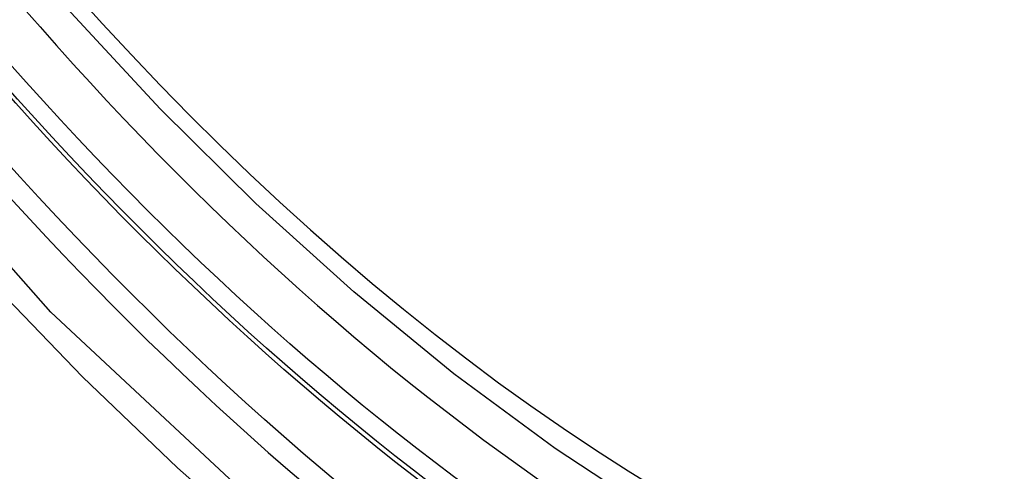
# Model space of a CAD drawing. Header units: inches. Extents: x 532.5 to 626.4, y 208.3 to 286.7.
# Tile 19 of 106: x 533.2014 to 533.346, y 273.2124 to 273.2786. Entities that reach past the tile are written whole.
import ezdxf

# ---------------------------------------------------------------- set-up
doc = ezdxf.new("R2010")
doc.units = ezdxf.units.IN
doc.header["$MEASUREMENT"] = 0
doc.layers.add('Visible Edges(ANSI)', color=7, linetype='Continuous', lineweight=25)
doc.layers.add('Visible Tangent Edges(ANSI)', color=7, linetype='Continuous', lineweight=25)

msp = doc.modelspace()

# ---------------------------------------------------------------- linework, layer by layer
at = {"layer": 'Visible Edges(ANSI)', "flags": 128}
msp.add_lwpolyline([(533.46499, 273.18642), (533.45311, 273.18049), (533.44055, 273.17596), (533.42738, 273.17283), (533.41371, 273.17112), (533.39962, 273.17082), (533.38519, 273.17192), (533.37049, 273.17437), (533.35557, 273.17815), (533.34052, 273.18323), (533.32537, 273.18957), (533.31021, 273.19713), (533.29507, 273.20587), (533.28003, 273.21573), (533.26514, 273.22669), (533.25047, 273.23869), (533.23607, 273.25166), (533.22201, 273.26556), (533.20834, 273.28031)], dxfattribs=at)
at = {"layer": 'Visible Edges(ANSI)'}
msp.add_ellipse((533.30149, 273.45345), major_axis=(0.15718, -0.27294), ratio=0.578093, start_param=2.362013, end_param=7.062765, dxfattribs=at)
msp.add_ellipse((533.29801, 273.45144), major_axis=(0.15963, -0.2772), ratio=0.578093, dxfattribs=at)
at = {"layer": 'Visible Tangent Edges(ANSI)', "flags": 128}
for points in [[(533.54645, 273.30751), (533.54364, 273.26613), (533.53533, 273.22889), (533.52165, 273.19657), (533.50298, 273.16995), (533.47978, 273.14967), (533.45258, 273.13623), (533.42189, 273.1298), (533.38831, 273.13054), (533.3527, 273.13843), (533.31582, 273.15329), (533.27848, 273.17483), (533.24164, 273.20247), (533.20596, 273.23572), (533.17233, 273.27378), (533.14156, 273.3157)], [(533.1583, 273.28669), (533.17077, 273.27065), (533.18368, 273.25519), (533.19698, 273.24038), (533.21065, 273.22626), (533.2246, 273.2129), (533.23878, 273.20036), (533.25314, 273.18869), (533.26764, 273.17789), (533.28224, 273.16801), (533.2969, 273.15908), (533.31159, 273.15111), (533.32621, 273.14418), (533.34072, 273.13829), (533.35506, 273.13346), (533.36919, 273.1297), (533.38307, 273.12702), (533.39666, 273.12543), (533.40992, 273.12494), (533.42279, 273.12556), (533.43519, 273.12727), (533.44711, 273.13005), (533.45851, 273.13391)]]:
    msp.add_lwpolyline(points, dxfattribs=at)
at = {"layer": 'Visible Tangent Edges(ANSI)'}
for centre, major_axis, start_param, end_param in [((533.3005, 273.45288), (-0.17285, 0.30015), 5.049711, 10.658253), ((533.30045, 273.45285), (0.1503, -0.261), 4.099688, 6.899754)]:
    msp.add_ellipse(centre, major_axis=major_axis, ratio=0.578093, start_param=start_param, end_param=end_param, dxfattribs=at)
for centre, major_axis in [((533.30109, 273.45322), (-0.17078, 0.29656)), ((533.29811, 273.4515), (0.16238, -0.28198)), ((533.29801, 273.45144), (-0.16178, 0.28094))]:
    msp.add_ellipse(centre, major_axis=major_axis, ratio=0.578093, dxfattribs=at)

doc.saveas('drawing.dxf')
